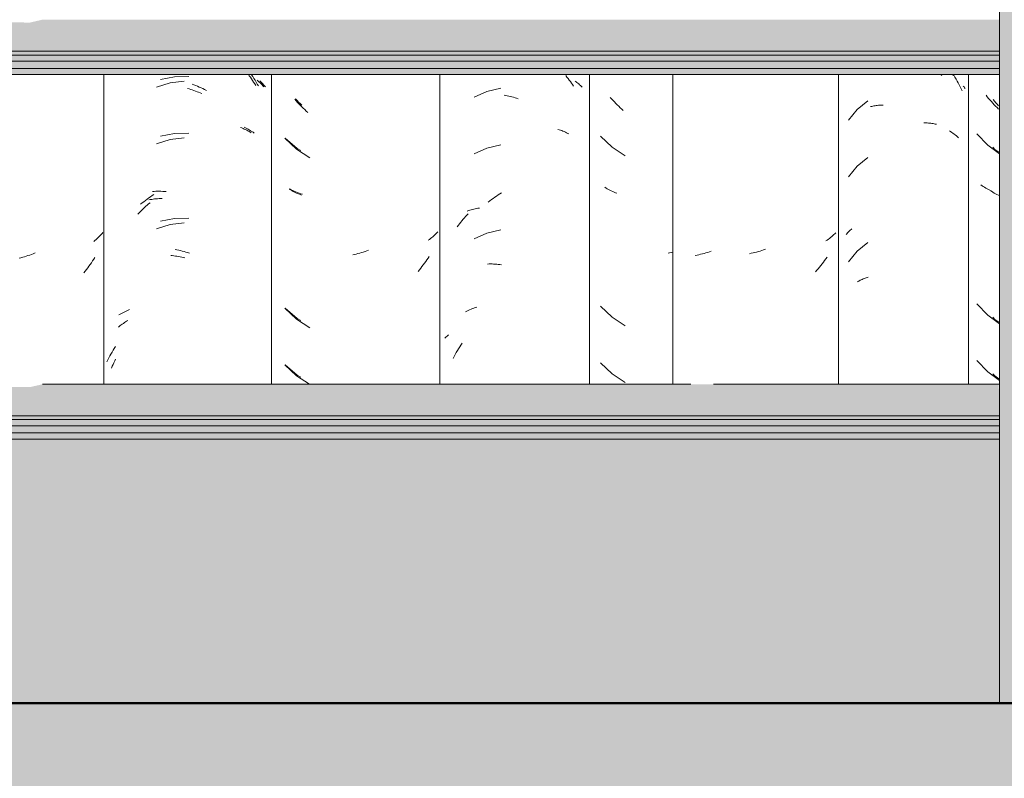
# Model space of a CAD drawing. Header units: metres. Extents: x -28.2 to 13.6, y -1.6 to 5.9.
# Tile 131 of 159: x 4.747 to 5.272, y 2.61 to 3.014. Entities that reach past the tile are written whole.
import ezdxf

# ---------------------------------------------------------------- set-up
doc = ezdxf.new("R2010")
doc.units = ezdxf.units.M
for name, color, linetype, lineweight in [('A-FLOR', 7, 'Continuous', 5), ('A-FLOR-PATT', 7, 'Continuous', 50), ('A-GLAZ-CWMG', 7, 'Continuous', 5), ('A-ROOF', 7, 'Continuous', 5), ('A-WALL-PATT', 7, 'Continuous', 5)]:
    doc.layers.add(name, color=color, linetype=linetype, lineweight=lineweight)

# ---------------------------------------------------------------- blocks, each defined once
blk = doc.blocks.new('FP_215-CASA 2')
at = {"layer": 'A-GLAZ-CWMG', "color": 9, "true_color": 0xc0c0c0}
for p, q in [((-16.79908, 2.97253), (-16.79977, 2.9734)), ((-16.79837, 2.97167), (-16.79908, 2.97253)), ((-16.79765, 2.97083), (-16.79837, 2.97167)), ((-16.79692, 2.97), (-16.79765, 2.97083)), ((-16.79619, 2.96918), (-16.79692, 2.97)), ((-16.79544, 2.96838), (-16.79619, 2.96918)), ((-16.79467, 2.96759), (-16.79544, 2.96838)), ((-16.7939, 2.96682), (-16.79467, 2.96759)), ((-16.79312, 2.96606), (-16.7939, 2.96682)), ((-16.80472, 2.95292), (-16.79888, 2.94685)), ((-16.79888, 2.94685), (-16.79254, 2.94215)), ((-16.80191, 2.92527), (-16.80256, 2.92572)), ((-16.80126, 2.92484), (-16.80191, 2.92527)), ((-16.80059, 2.92443), (-16.80126, 2.92484)), ((-16.79991, 2.92402), (-16.80059, 2.92443)), ((-16.79922, 2.92363), (-16.79991, 2.92402)), ((-16.79851, 2.92325), (-16.79922, 2.92363)), ((-16.7978, 2.92288), (-16.79851, 2.92325)), ((-16.79707, 2.92253), (-16.7978, 2.92288)), ((-16.79633, 2.92219), (-16.79707, 2.92253)), ((-16.80472, 2.86249), (-16.79888, 2.85643)), ((-16.79888, 2.85643), (-16.79254, 2.85172)), ((-16.80472, 2.83235), (-16.79888, 2.82628)), ((-16.79888, 2.82628), (-16.79254, 2.82158))]:
    blk.add_line(p, q, dxfattribs=at)
blk = doc.blocks.new('FP_216-CASA 2')
at = {"layer": 'A-GLAZ-CWMG', "color": 9, "true_color": 0xc0c0c0}
for p, q in [((-16.82387, 2.98451), (-16.82332, 2.98393)), ((-16.81751, 2.98427), (-16.81708, 2.98397)), ((-16.86269, 2.97045), (-16.86841, 2.96584)), ((-16.86123, 2.96734), (-16.86064, 2.96748)), ((-16.86064, 2.96748), (-16.86005, 2.9676)), ((-16.86005, 2.9676), (-16.85946, 2.96771)), ((-16.85946, 2.96771), (-16.85886, 2.96781)), ((-16.85886, 2.96781), (-16.85825, 2.9679)), ((-16.85825, 2.9679), (-16.85764, 2.96797)), ((-16.85764, 2.96797), (-16.85702, 2.96804)), ((-16.85702, 2.96804), (-16.8564, 2.96809)), ((-16.8564, 2.96809), (-16.85577, 2.96813)), ((-16.85577, 2.96813), (-16.85514, 2.96816)), ((-16.85514, 2.96816), (-16.8545, 2.96817)), ((-16.86841, 2.96584), (-16.87301, 2.96015)), ((-16.83293, 2.95876), (-16.83229, 2.95874)), ((-16.83229, 2.95874), (-16.83166, 2.95871)), ((-16.83166, 2.95871), (-16.83103, 2.95867)), ((-16.83103, 2.95867), (-16.83041, 2.95862)), ((-16.83041, 2.95862), (-16.82979, 2.95856)), ((-16.82979, 2.95856), (-16.82918, 2.95848)), ((-16.82918, 2.95848), (-16.82857, 2.95839)), ((-16.82857, 2.95839), (-16.82797, 2.95829)), ((-16.82797, 2.95829), (-16.82738, 2.95818)), ((-16.82738, 2.95818), (-16.82679, 2.95806)), ((-16.82679, 2.95806), (-16.8262, 2.95793)), ((-16.86269, 2.9403), (-16.86841, 2.9357)), ((-16.86841, 2.9357), (-16.87301, 2.93001)), ((-16.8742, 2.89937), (-16.87387, 2.89976)), ((-16.87387, 2.89976), (-16.87352, 2.90014)), ((-16.87352, 2.90014), (-16.87317, 2.90051)), ((-16.87317, 2.90051), (-16.8728, 2.90088)), ((-16.8728, 2.90088), (-16.87242, 2.90124)), ((-16.87242, 2.90124), (-16.87203, 2.9016)), ((-16.87203, 2.9016), (-16.87163, 2.90194)), ((-16.87163, 2.90194), (-16.87122, 2.90228)), ((-16.86269, 2.89509), (-16.86841, 2.89049)), ((-16.86841, 2.89049), (-16.87301, 2.88479)), ((-16.86817, 2.8742), (-16.86769, 2.87447)), ((-16.86769, 2.87447), (-16.8672, 2.87473)), ((-16.8672, 2.87473), (-16.8667, 2.87498)), ((-16.8667, 2.87498), (-16.86619, 2.87522)), ((-16.86619, 2.87522), (-16.86568, 2.87544)), ((-16.86568, 2.87544), (-16.86515, 2.87566)), ((-16.86515, 2.87566), (-16.86462, 2.87587)), ((-16.86462, 2.87587), (-16.86408, 2.87607)), ((-16.86408, 2.87607), (-16.86353, 2.87626)), ((-16.86353, 2.87626), (-16.86298, 2.87644)), ((-16.86298, 2.87644), (-16.86242, 2.8766))]:
    blk.add_line(p, q, dxfattribs=at)
blk = doc.blocks.new('FP_217-CASA 2')
at = {"layer": 'A-GLAZ-CWMG', "color": 9, "true_color": 0xc0c0c0}
for p, q in [((-16.88135, 2.89872), (-16.88192, 2.89822)), ((-16.88079, 2.89923), (-16.88135, 2.89872)), ((-16.88025, 2.89976), (-16.88079, 2.89923)), ((-16.87972, 2.90029), (-16.88025, 2.89976)), ((-16.88434, 2.89632), (-16.88497, 2.89587)), ((-16.88371, 2.89678), (-16.88434, 2.89632)), ((-16.8831, 2.89725), (-16.88371, 2.89678)), ((-16.8825, 2.89773), (-16.8831, 2.89725)), ((-16.88192, 2.89822), (-16.8825, 2.89773)), ((-16.92472, 2.8893), (-16.92567, 2.8891)), ((-16.92378, 2.8895), (-16.92472, 2.8893)), ((-16.92284, 2.88973), (-16.92378, 2.8895)), ((-16.9219, 2.88997), (-16.92284, 2.88973)), ((-16.92096, 2.89023), (-16.9219, 2.88997)), ((-16.92002, 2.89051), (-16.92096, 2.89023)), ((-16.91908, 2.8908), (-16.92002, 2.89051)), ((-16.91814, 2.89111), (-16.91908, 2.8908)), ((-16.9172, 2.89144), (-16.91814, 2.89111)), ((-16.88772, 2.88283), (-16.88842, 2.88196)), ((-16.88703, 2.8837), (-16.88772, 2.88283)), ((-16.88636, 2.88459), (-16.88703, 2.8837)), ((-16.8857, 2.88549), (-16.88636, 2.88459)), ((-16.88505, 2.88641), (-16.8857, 2.88549)), ((-16.88441, 2.88733), (-16.88505, 2.88641)), ((-16.88985, 2.88027), (-16.89058, 2.87945)), ((-16.88913, 2.88111), (-16.88985, 2.88027)), ((-16.88842, 2.88196), (-16.88913, 2.88111))]:
    blk.add_line(p, q, dxfattribs=at)
blk = doc.blocks.new('Rectangular Mullion - Telha Fibrocimento - Ondulada-V211-CASA 2')
at = {"layer": 'A-GLAZ-CWMG'}
for p, q in [((-16.87832, 2.81963), (-16.87832, 2.98442)), ((-16.8091, 2.81963), (-16.8091, 2.98442))]:
    blk.add_line(p, q, dxfattribs=at)
for name in ['FP_217-CASA 2', 'FP_216-CASA 2', 'FP_215-CASA 2']:
    blk.add_blockref(name, (0, 0), dxfattribs=at)
blk = doc.blocks.new('FP_226-CASA 2')
at = {"layer": 'A-GLAZ-CWMG', "color": 9, "true_color": 0xc0c0c0}
for p, q in [((-17.06132, 2.91916), (-17.06043, 2.91977)), ((-17.06043, 2.91977), (-17.05953, 2.92037)), ((-17.05953, 2.92037), (-17.05862, 2.92094)), ((-17.05862, 2.92094), (-17.05771, 2.9215)), ((-17.06482, 2.91655), (-17.06395, 2.91723)), ((-17.06395, 2.91723), (-17.06308, 2.91789)), ((-17.06308, 2.91789), (-17.0622, 2.91853)), ((-17.0622, 2.91853), (-17.06132, 2.91916)), ((-17.0768, 2.85816), (-17.0761, 2.85853)), ((-17.0761, 2.85853), (-17.07538, 2.85889)), ((-17.07538, 2.85889), (-17.07465, 2.85923)), ((-17.07465, 2.85923), (-17.07391, 2.85956)), ((-17.07391, 2.85956), (-17.07316, 2.85988)), ((-17.07316, 2.85988), (-17.0724, 2.86018)), ((-17.0724, 2.86018), (-17.07162, 2.86046)), ((-17.07162, 2.86046), (-17.07084, 2.86073)), ((-17.07929, 2.84047), (-17.07863, 2.84143)), ((-17.08293, 2.83447), (-17.08236, 2.8355)), ((-17.08236, 2.8355), (-17.08177, 2.83652)), ((-17.08177, 2.83652), (-17.08117, 2.83752)), ((-17.08117, 2.83752), (-17.08056, 2.83852)), ((-17.08056, 2.83852), (-17.07993, 2.8395)), ((-17.07993, 2.8395), (-17.07929, 2.84047)), ((-17.08349, 2.83343), (-17.08293, 2.83447))]:
    blk.add_line(p, q, dxfattribs=at)
blk = doc.blocks.new('FP_227-CASA 2')
at = {"layer": 'A-GLAZ-CWMG', "color": 9, "true_color": 0xc0c0c0}
for p, q in [((-17.16701, 2.97045), (-17.16774, 2.97128)), ((-17.16627, 2.96963), (-17.16701, 2.97045)), ((-17.16552, 2.96882), (-17.16627, 2.96963)), ((-17.16476, 2.96803), (-17.16552, 2.96882)), ((-17.164, 2.96725), (-17.16476, 2.96803)), ((-17.16322, 2.96649), (-17.164, 2.96725)), ((-17.16243, 2.96574), (-17.16322, 2.96649)), ((-17.16163, 2.96501), (-17.16243, 2.96574)), ((-17.16082, 2.96429), (-17.16163, 2.96501)), ((-17.17295, 2.95054), (-17.1668, 2.94478)), ((-17.1668, 2.94478), (-17.15977, 2.94011)), ((-17.16998, 2.92304), (-17.17066, 2.92345)), ((-17.16929, 2.92265), (-17.16998, 2.92304)), ((-17.16859, 2.92226), (-17.16929, 2.92265)), ((-17.16788, 2.9219), (-17.16859, 2.92226)), ((-17.16715, 2.92154), (-17.16788, 2.9219)), ((-17.16642, 2.9212), (-17.16715, 2.92154)), ((-17.16567, 2.92087), (-17.16642, 2.9212)), ((-17.16491, 2.92055), (-17.16567, 2.92087)), ((-17.16415, 2.92025), (-17.16491, 2.92055)), ((-17.09371, 2.89866), (-17.09427, 2.89815)), ((-17.09316, 2.89918), (-17.09371, 2.89866)), ((-17.09263, 2.89971), (-17.09316, 2.89918)), ((-17.09211, 2.90025), (-17.09263, 2.89971)), ((-17.09161, 2.90079), (-17.09211, 2.90025)), ((-17.09604, 2.89669), (-17.09666, 2.89622)), ((-17.09544, 2.89717), (-17.09604, 2.89669)), ((-17.09485, 2.89765), (-17.09544, 2.89717)), ((-17.09427, 2.89815), (-17.09485, 2.89765)), ((-17.13596, 2.88866), (-17.1369, 2.88845)), ((-17.13502, 2.88889), (-17.13596, 2.88866)), ((-17.13408, 2.88913), (-17.13502, 2.88889)), ((-17.13314, 2.8894), (-17.13408, 2.88913)), ((-17.1322, 2.88968), (-17.13314, 2.8894)), ((-17.13125, 2.88998), (-17.1322, 2.88968)), ((-17.13032, 2.89029), (-17.13125, 2.88998)), ((-17.12938, 2.89062), (-17.13032, 2.89029)), ((-17.12844, 2.89097), (-17.12938, 2.89062)), ((-17.09932, 2.8831), (-17.10001, 2.88222)), ((-17.09866, 2.884), (-17.09932, 2.8831)), ((-17.098, 2.88491), (-17.09866, 2.884)), ((-17.09736, 2.88582), (-17.098, 2.88491)), ((-17.09673, 2.88676), (-17.09736, 2.88582)), ((-17.09611, 2.8877), (-17.09673, 2.88676)), ((-17.1014, 2.88049), (-17.10212, 2.87964)), ((-17.1007, 2.88135), (-17.1014, 2.88049)), ((-17.10001, 2.88222), (-17.1007, 2.88135)), ((-17.17295, 2.86011), (-17.1668, 2.85435)), ((-17.1668, 2.85435), (-17.15977, 2.84968)), ((-17.17295, 2.82997), (-17.1668, 2.82421)), ((-17.1668, 2.82421), (-17.15991, 2.81963))]:
    blk.add_line(p, q, dxfattribs=at)
blk = doc.blocks.new('FP_228-CASA 2')
at = {"layer": 'A-GLAZ-CWMG', "color": 9, "true_color": 0xc0c0c0}
for p, q in [((-17.23176, 2.9832), (-17.23927, 2.9818)), ((-17.22413, 2.98344), (-17.23176, 2.9832)), ((-17.19077, 2.98432), (-17.19012, 2.98336)), ((-17.19012, 2.98336), (-17.18948, 2.98238)), ((-17.18948, 2.98238), (-17.18886, 2.98139)), ((-17.22235, 2.97932), (-17.22139, 2.97897)), ((-17.22139, 2.97897), (-17.22044, 2.97859)), ((-17.22044, 2.97859), (-17.2195, 2.9782)), ((-17.2195, 2.9782), (-17.21855, 2.97778)), ((-17.21855, 2.97778), (-17.21761, 2.97735)), ((-17.21761, 2.97735), (-17.21667, 2.97691)), ((-17.18886, 2.98139), (-17.18826, 2.98039)), ((-17.18826, 2.98039), (-17.18766, 2.97938)), ((-17.18766, 2.97938), (-17.18709, 2.97836)), ((-17.18638, 2.98103), (-17.18584, 2.98052)), ((-17.18584, 2.98052), (-17.18532, 2.98)), ((-17.18532, 2.98), (-17.18481, 2.97948)), ((-17.18481, 2.97948), (-17.18431, 2.97894)), ((-17.18431, 2.97894), (-17.18384, 2.9784)), ((-17.18384, 2.9784), (-17.18338, 2.97785)), ((-17.21667, 2.97691), (-17.21574, 2.97644)), ((-17.21574, 2.97644), (-17.2148, 2.97596)), ((-17.19474, 2.95642), (-17.19402, 2.95608)), ((-17.19402, 2.95608), (-17.19331, 2.95571)), ((-17.23176, 2.95306), (-17.23927, 2.95165)), ((-17.22413, 2.95329), (-17.23176, 2.95306)), ((-17.19331, 2.95571), (-17.19261, 2.95534)), ((-17.19261, 2.95534), (-17.19192, 2.95495)), ((-17.19192, 2.95495), (-17.19125, 2.95454)), ((-17.19125, 2.95454), (-17.19059, 2.95413)), ((-17.19059, 2.95413), (-17.18995, 2.9537)), ((-17.18995, 2.9537), (-17.18932, 2.95326)), ((-17.24546, 2.91877), (-17.24457, 2.91939)), ((-17.24457, 2.91939), (-17.24368, 2.92)), ((-17.24368, 2.92), (-17.24278, 2.9206)), ((-17.24349, 2.92223), (-17.24259, 2.92228)), ((-17.24259, 2.92228), (-17.24169, 2.92231)), ((-17.24169, 2.92231), (-17.24077, 2.92233)), ((-17.24077, 2.92233), (-17.23986, 2.92233)), ((-17.23986, 2.92233), (-17.23894, 2.92231)), ((-17.23894, 2.92231), (-17.23801, 2.92227)), ((-17.23801, 2.92227), (-17.23708, 2.92222)), ((-17.23708, 2.92222), (-17.23614, 2.92215)), ((-17.24976, 2.91537), (-17.24892, 2.91609)), ((-17.24892, 2.91609), (-17.24807, 2.91678)), ((-17.24807, 2.91678), (-17.2472, 2.91746)), ((-17.2472, 2.91746), (-17.24633, 2.91812)), ((-17.24633, 2.91812), (-17.24546, 2.91877)), ((-17.23176, 2.90785), (-17.23927, 2.90644)), ((-17.22413, 2.90808), (-17.23176, 2.90785)), ((-17.23143, 2.89137), (-17.23047, 2.89119)), ((-17.23047, 2.89119), (-17.22952, 2.89099)), ((-17.22952, 2.89099), (-17.22857, 2.89077)), ((-17.22857, 2.89077), (-17.22761, 2.89053)), ((-17.22761, 2.89053), (-17.22665, 2.89028)), ((-17.22665, 2.89028), (-17.2257, 2.89)), ((-17.2257, 2.89), (-17.22474, 2.88971)), ((-17.22474, 2.88971), (-17.22379, 2.8894)), ((-17.2614, 2.85652), (-17.26072, 2.85692)), ((-17.26072, 2.85692), (-17.26003, 2.8573)), ((-17.26003, 2.8573), (-17.25933, 2.85767)), ((-17.25933, 2.85767), (-17.25862, 2.85803)), ((-17.25862, 2.85803), (-17.25789, 2.85838)), ((-17.25789, 2.85838), (-17.25715, 2.85871)), ((-17.25715, 2.85871), (-17.2564, 2.85903)), ((-17.2564, 2.85903), (-17.25564, 2.85933)), ((-17.26614, 2.83468), (-17.26557, 2.83571)), ((-17.26557, 2.83571), (-17.26499, 2.83673)), ((-17.26499, 2.83673), (-17.26439, 2.83774)), ((-17.26439, 2.83774), (-17.26378, 2.83873)), ((-17.26378, 2.83873), (-17.26315, 2.83972)), ((-17.26775, 2.83153), (-17.26723, 2.83259)), ((-17.26723, 2.83259), (-17.26669, 2.83364)), ((-17.26669, 2.83364), (-17.26614, 2.83468))]:
    blk.add_line(p, q, dxfattribs=at)
blk = doc.blocks.new('FP_236-CASA 2')
at = {"layer": 'A-GLAZ-CWMG', "color": 9, "true_color": 0xc0c0c0}
for p, q in [((-16.79523, 2.97028), (-16.79593, 2.97115)), ((-16.79452, 2.96943), (-16.79523, 2.97028)), ((-16.7938, 2.96859), (-16.79452, 2.96943)), ((-16.79307, 2.96777), (-16.7938, 2.96859)), ((-16.79612, 2.94573), (-16.79503, 2.94461)), ((-16.79503, 2.94461), (-16.79302, 2.94314)), ((-16.79675, 2.92217), (-16.79743, 2.92258)), ((-16.79607, 2.92177), (-16.79675, 2.92217)), ((-16.79537, 2.92138), (-16.79607, 2.92177)), ((-16.79466, 2.92101), (-16.79537, 2.92138)), ((-16.79394, 2.92065), (-16.79466, 2.92101)), ((-16.79321, 2.9203), (-16.79394, 2.92065)), ((-16.79254, 2.92), (-16.79321, 2.9203)), ((-16.79612, 2.8553), (-16.79503, 2.85418)), ((-16.79503, 2.85418), (-16.79302, 2.85271)), ((-16.79612, 2.82515), (-16.79503, 2.82404)), ((-16.79503, 2.82404), (-16.79302, 2.82257))]:
    blk.add_line(p, q, dxfattribs=at)
blk = doc.blocks.new('FP_237-CASA 2')
at = {"layer": 'A-GLAZ-CWMG', "color": 9, "true_color": 0xc0c0c0}
for p, q in [((-16.8169, 2.98404), (-16.81629, 2.98303)), ((-16.81629, 2.98303), (-16.8157, 2.98201)), ((-16.8157, 2.98201), (-16.81513, 2.98098)), ((-16.81513, 2.98098), (-16.81456, 2.97994)), ((-16.81456, 2.97994), (-16.81402, 2.97889)), ((-16.81402, 2.97889), (-16.81348, 2.97783)), ((-16.81348, 2.97783), (-16.81297, 2.97677)), ((-16.81185, 2.97829), (-16.81149, 2.97785)), ((-16.81149, 2.97785), (-16.81114, 2.97741)), ((-16.81114, 2.97741), (-16.81079, 2.97697)), ((-16.81297, 2.97677), (-16.81247, 2.97569)), ((-16.81927, 2.95453), (-16.81862, 2.9541)), ((-16.81862, 2.9541), (-16.81798, 2.95366)), ((-16.81798, 2.95366), (-16.81735, 2.95322)), ((-16.81735, 2.95322), (-16.81673, 2.95275)), ((-16.81673, 2.95275), (-16.81613, 2.95228)), ((-16.81613, 2.95228), (-16.81555, 2.9518)), ((-16.81555, 2.9518), (-16.81497, 2.95131)), ((-16.81497, 2.95131), (-16.81442, 2.9508))]:
    blk.add_line(p, q, dxfattribs=at)
blk = doc.blocks.new('FP_238-CASA 2')
at = {"layer": 'A-GLAZ-CWMG', "color": 9, "true_color": 0xc0c0c0}
for p, q in [((-16.95357, 2.88834), (-16.95451, 2.88816)), ((-16.95263, 2.88855), (-16.95357, 2.88834)), ((-16.95169, 2.88877), (-16.95263, 2.88855)), ((-16.95075, 2.889), (-16.95169, 2.88877)), ((-16.94981, 2.88925), (-16.95075, 2.889)), ((-16.94887, 2.88952), (-16.94981, 2.88925)), ((-16.94792, 2.88981), (-16.94887, 2.88952)), ((-16.94698, 2.89012), (-16.94792, 2.88981)), ((-16.94605, 2.89044), (-16.94698, 2.89012))]:
    blk.add_line(p, q, dxfattribs=at)
blk = doc.blocks.new('Rectangular Mullion - Telha Fibrocimento - Ondulada-V225-CASA 2')
at = {"layer": 'A-GLAZ-CWMG'}
blk.add_line((-17.09057, 2.81963), (-17.09057, 2.98442), dxfattribs=at)
for name in ['FP_237-CASA 2', 'FP_228-CASA 2', 'FP_226-CASA 2', 'FP_227-CASA 2', 'FP_236-CASA 2', 'FP_238-CASA 2']:
    blk.add_blockref(name, (0, 0), dxfattribs=at)
blk = doc.blocks.new('FP_246-CASA 2')
at = {"layer": 'A-GLAZ-CWMG', "color": 9, "true_color": 0xc0c0c0}
for p, q in [((-16.99907, 2.97146), (-16.9998, 2.97229)), ((-16.99833, 2.97064), (-16.99907, 2.97146)), ((-16.99759, 2.96984), (-16.99833, 2.97064)), ((-16.99683, 2.96905), (-16.99759, 2.96984)), ((-16.99606, 2.96827), (-16.99683, 2.96905)), ((-16.99528, 2.96751), (-16.99606, 2.96827)), ((-16.99449, 2.96676), (-16.99528, 2.96751)), ((-16.99369, 2.96602), (-16.99449, 2.96676)), ((-16.99289, 2.9653), (-16.99369, 2.96602)), ((-17.00502, 2.95155), (-16.99886, 2.9458)), ((-16.99886, 2.9458), (-16.99184, 2.94112)), ((-17.00205, 2.92405), (-17.00273, 2.92446)), ((-17.00136, 2.92366), (-17.00205, 2.92405)), ((-17.00066, 2.92328), (-17.00136, 2.92366)), ((-16.99994, 2.92291), (-17.00066, 2.92328)), ((-16.99922, 2.92256), (-16.99994, 2.92291)), ((-16.99848, 2.92221), (-16.99922, 2.92256)), ((-16.99773, 2.92188), (-16.99848, 2.92221)), ((-16.99698, 2.92157), (-16.99773, 2.92188)), ((-16.99621, 2.92127), (-16.99698, 2.92157)), ((-16.96819, 2.88952), (-16.969, 2.88935)), ((-16.96738, 2.88971), (-16.96819, 2.88952)), ((-16.96657, 2.88991), (-16.96738, 2.88971)), ((-17.00502, 2.86112), (-16.99886, 2.85537)), ((-16.99886, 2.85537), (-16.99184, 2.85069)), ((-17.00502, 2.83097), (-16.99886, 2.82523)), ((-16.99886, 2.82523), (-16.99184, 2.82055))]:
    blk.add_line(p, q, dxfattribs=at)
blk = doc.blocks.new('FP_247-CASA 2')
at = {"layer": 'A-GLAZ-CWMG', "color": 9, "true_color": 0xc0c0c0}
for p, q in [((-17.02352, 2.98389), (-17.02288, 2.98311)), ((-17.02288, 2.98311), (-17.02225, 2.98232)), ((-17.02225, 2.98232), (-17.02164, 2.98151)), ((-17.0581, 2.9772), (-17.06542, 2.97538)), ((-17.02164, 2.98151), (-17.02103, 2.9807)), ((-17.02103, 2.9807), (-17.02044, 2.97987)), ((-17.02044, 2.97987), (-17.01985, 2.97904)), ((-17.01985, 2.97904), (-17.01928, 2.97819)), ((-17.0185, 2.98094), (-17.01799, 2.98057)), ((-17.01799, 2.98057), (-17.0175, 2.98019)), ((-17.0175, 2.98019), (-17.01702, 2.97981)), ((-17.01702, 2.97981), (-17.01655, 2.97941)), ((-17.01655, 2.97941), (-17.01609, 2.97901)), ((-17.01609, 2.97901), (-17.01564, 2.9786)), ((-17.01564, 2.9786), (-17.0152, 2.97818)), ((-17.0152, 2.97818), (-17.01478, 2.97775)), ((-17.06542, 2.97538), (-17.07231, 2.97232)), ((-17.05635, 2.97344), (-17.05552, 2.9733)), ((-17.05552, 2.9733), (-17.05468, 2.97313)), ((-17.05468, 2.97313), (-17.05384, 2.97295)), ((-17.05384, 2.97295), (-17.053, 2.97275)), ((-17.053, 2.97275), (-17.05216, 2.97254)), ((-17.05216, 2.97254), (-17.05132, 2.97231)), ((-17.05132, 2.97231), (-17.05048, 2.97206)), ((-17.05048, 2.97206), (-17.04964, 2.9718)), ((-17.04964, 2.9718), (-17.0488, 2.97152)), ((-17.0277, 2.95526), (-17.027, 2.95504)), ((-17.027, 2.95504), (-17.02631, 2.95481)), ((-17.02631, 2.95481), (-17.02563, 2.95456)), ((-17.02563, 2.95456), (-17.02496, 2.9543)), ((-17.02496, 2.9543), (-17.0243, 2.95403)), ((-17.0243, 2.95403), (-17.02365, 2.95374)), ((-17.02365, 2.95374), (-17.02301, 2.95345)), ((-17.02301, 2.95345), (-17.02238, 2.95314)), ((-17.02238, 2.95314), (-17.02176, 2.95281)), ((-17.0581, 2.94706), (-17.06542, 2.94524)), ((-17.06542, 2.94524), (-17.07231, 2.94218)), ((-17.07745, 2.90816), (-17.07678, 2.90889)), ((-17.07678, 2.90889), (-17.0761, 2.90962)), ((-17.0761, 2.90962), (-17.0754, 2.91033)), ((-17.07602, 2.91179), (-17.07532, 2.91203)), ((-17.07532, 2.91203), (-17.07462, 2.91224)), ((-17.07462, 2.91224), (-17.07391, 2.91245)), ((-17.07391, 2.91245), (-17.07319, 2.91264)), ((-17.07319, 2.91264), (-17.07246, 2.91281)), ((-17.07246, 2.91281), (-17.07173, 2.91297)), ((-17.07173, 2.91297), (-17.07099, 2.91312)), ((-17.07099, 2.91312), (-17.07024, 2.91325)), ((-17.07024, 2.91325), (-17.06948, 2.91337)), ((-17.08127, 2.90347), (-17.08066, 2.90428)), ((-17.08066, 2.90428), (-17.08004, 2.90508)), ((-17.08004, 2.90508), (-17.07941, 2.90587)), ((-17.07941, 2.90587), (-17.07877, 2.90664)), ((-17.07877, 2.90664), (-17.07811, 2.90741)), ((-17.07811, 2.90741), (-17.07745, 2.90816)), ((-17.06542, 2.90002), (-17.07231, 2.89697)), ((-17.0581, 2.90185), (-17.06542, 2.90002)), ((-17.0651, 2.88362), (-17.0643, 2.88364)), ((-17.0643, 2.88364), (-17.0635, 2.88364)), ((-17.0635, 2.88364), (-17.06269, 2.88363)), ((-17.06269, 2.88363), (-17.06188, 2.8836)), ((-17.06188, 2.8836), (-17.06106, 2.88356)), ((-17.06106, 2.88356), (-17.06024, 2.8835)), ((-17.06024, 2.8835), (-17.05942, 2.88343)), ((-17.05942, 2.88343), (-17.05859, 2.88334)), ((-17.05859, 2.88334), (-17.05776, 2.88323)), ((-17.08624, 2.84566), (-17.08582, 2.84602)), ((-17.08782, 2.84415), (-17.08744, 2.84454)), ((-17.08744, 2.84454), (-17.08705, 2.84492)), ((-17.08705, 2.84492), (-17.08665, 2.84529)), ((-17.08665, 2.84529), (-17.08624, 2.84566))]:
    blk.add_line(p, q, dxfattribs=at)
blk = doc.blocks.new('FP_248-CASA 2')
at = {"layer": 'A-GLAZ-CWMG', "color": 9, "true_color": 0xc0c0c0}
for p, q in [((-17.16653, 2.97068), (-17.16739, 2.97156)), ((-17.16566, 2.96981), (-17.16653, 2.97068)), ((-17.16478, 2.96895), (-17.16566, 2.96981)), ((-17.16389, 2.96812), (-17.16478, 2.96895)), ((-17.17289, 2.95051), (-17.16641, 2.94512)), ((-17.16641, 2.94512), (-17.16455, 2.94403)), ((-17.16966, 2.92315), (-17.17046, 2.92356)), ((-17.16884, 2.92275), (-17.16966, 2.92315)), ((-17.168, 2.92237), (-17.16884, 2.92275)), ((-17.16716, 2.92201), (-17.168, 2.92237)), ((-17.1663, 2.92167), (-17.16716, 2.92201)), ((-17.16543, 2.92134), (-17.1663, 2.92167)), ((-17.16454, 2.92103), (-17.16543, 2.92134)), ((-17.16365, 2.92074), (-17.16454, 2.92103)), ((-17.17289, 2.86008), (-17.16641, 2.85469)), ((-17.16641, 2.85469), (-17.16455, 2.8536)), ((-17.17289, 2.82993), (-17.16641, 2.82455)), ((-17.16641, 2.82455), (-17.16455, 2.82346))]:
    blk.add_line(p, q, dxfattribs=at)
blk = doc.blocks.new('FP_249-CASA 2')
at = {"layer": 'A-GLAZ-CWMG', "color": 9, "true_color": 0xc0c0c0}
for p, q in [((-17.19243, 2.98442), (-17.19195, 2.98379)), ((-17.19195, 2.98379), (-17.19135, 2.98296)), ((-17.19135, 2.98296), (-17.19077, 2.98212)), ((-17.23411, 2.97995), (-17.24139, 2.97778)), ((-17.22657, 2.98092), (-17.23411, 2.97995)), ((-17.2248, 2.97697), (-17.22395, 2.97673)), ((-17.19077, 2.98212), (-17.19019, 2.98127)), ((-17.19019, 2.98127), (-17.18962, 2.98041)), ((-17.18962, 2.98041), (-17.18907, 2.97954)), ((-17.18907, 2.97954), (-17.18852, 2.97866)), ((-17.18777, 2.98137), (-17.18722, 2.98091)), ((-17.18722, 2.98091), (-17.18668, 2.98044)), ((-17.18668, 2.98044), (-17.18615, 2.97996)), ((-17.18615, 2.97996), (-17.18564, 2.97947)), ((-17.18564, 2.97947), (-17.18514, 2.97897)), ((-17.18514, 2.97897), (-17.18466, 2.97846)), ((-17.18466, 2.97846), (-17.18419, 2.97794)), ((-17.22395, 2.97673), (-17.22311, 2.97647)), ((-17.22311, 2.97647), (-17.22226, 2.9762)), ((-17.22226, 2.9762), (-17.22142, 2.97592)), ((-17.22142, 2.97592), (-17.22057, 2.97562)), ((-17.22057, 2.97562), (-17.21973, 2.9753)), ((-17.21973, 2.9753), (-17.21889, 2.97497)), ((-17.21889, 2.97497), (-17.21805, 2.97463)), ((-17.21805, 2.97463), (-17.21721, 2.97427)), ((-17.19658, 2.95626), (-17.19591, 2.95599)), ((-17.22657, 2.95077), (-17.23411, 2.94981)), ((-17.19591, 2.95599), (-17.19524, 2.95571)), ((-17.19524, 2.95571), (-17.19459, 2.95542)), ((-17.19459, 2.95542), (-17.19394, 2.95512)), ((-17.19394, 2.95512), (-17.19331, 2.9548)), ((-17.19331, 2.9548), (-17.19269, 2.95447)), ((-17.19269, 2.95447), (-17.19207, 2.95414)), ((-17.19207, 2.95414), (-17.19147, 2.95379)), ((-17.19147, 2.95379), (-17.19088, 2.95343)), ((-17.23411, 2.94981), (-17.24139, 2.94763)), ((-17.24773, 2.91368), (-17.24699, 2.91433)), ((-17.24699, 2.91433), (-17.24625, 2.91497)), ((-17.24625, 2.91497), (-17.2455, 2.91559)), ((-17.2455, 2.91559), (-17.24474, 2.91621)), ((-17.24542, 2.91776), (-17.24466, 2.91789)), ((-17.24466, 2.91789), (-17.24389, 2.91801)), ((-17.24389, 2.91801), (-17.24312, 2.91812)), ((-17.24312, 2.91812), (-17.24235, 2.91821)), ((-17.24235, 2.91821), (-17.24156, 2.91829)), ((-17.24156, 2.91829), (-17.24077, 2.91835)), ((-17.24077, 2.91835), (-17.23998, 2.9184)), ((-17.23998, 2.9184), (-17.23918, 2.91843)), ((-17.23918, 2.91843), (-17.23838, 2.91845)), ((-17.25128, 2.91021), (-17.25059, 2.91093)), ((-17.25059, 2.91093), (-17.24989, 2.91164)), ((-17.24989, 2.91164), (-17.24918, 2.91233)), ((-17.24918, 2.91233), (-17.24846, 2.91301)), ((-17.24846, 2.91301), (-17.24773, 2.91368)), ((-17.23411, 2.90459), (-17.24139, 2.90242)), ((-17.22657, 2.90556), (-17.23411, 2.90459)), ((-17.23378, 2.88815), (-17.23295, 2.88807)), ((-17.23295, 2.88807), (-17.23212, 2.88798)), ((-17.23212, 2.88798), (-17.23129, 2.88787)), ((-17.23129, 2.88787), (-17.23045, 2.88775)), ((-17.23045, 2.88775), (-17.22961, 2.88761)), ((-17.22961, 2.88761), (-17.22877, 2.88746)), ((-17.22877, 2.88746), (-17.22792, 2.88729)), ((-17.22792, 2.88729), (-17.22708, 2.88711)), ((-17.22708, 2.88711), (-17.22624, 2.88691)), ((-17.26061, 2.85085), (-17.26007, 2.85126)), ((-17.26007, 2.85126), (-17.25952, 2.85166)), ((-17.25952, 2.85166), (-17.25897, 2.85205)), ((-17.25897, 2.85205), (-17.2584, 2.85242)), ((-17.2584, 2.85242), (-17.25781, 2.85279)), ((-17.25781, 2.85279), (-17.25722, 2.85315)), ((-17.25722, 2.85315), (-17.25662, 2.8535)), ((-17.26164, 2.85001), (-17.26113, 2.85043)), ((-17.26113, 2.85043), (-17.26061, 2.85085)), ((-17.26445, 2.83017), (-17.26401, 2.83112)), ((-17.26401, 2.83112), (-17.26357, 2.83206)), ((-17.26357, 2.83206), (-17.26311, 2.833)), ((-17.26527, 2.82826), (-17.26486, 2.82922)), ((-17.26486, 2.82922), (-17.26445, 2.83017))]:
    blk.add_line(p, q, dxfattribs=at)
blk = doc.blocks.new('FP_250-CASA 2')
at = {"layer": 'A-GLAZ-CWMG', "color": 9, "true_color": 0xc0c0c0}
for p, q in [((-17.27133, 2.8987), (-17.27186, 2.89817)), ((-17.27081, 2.89924), (-17.27133, 2.8987)), ((-17.27032, 2.89979), (-17.27081, 2.89924)), ((-17.26983, 2.90035), (-17.27032, 2.89979)), ((-17.27411, 2.89614), (-17.2747, 2.89566)), ((-17.27352, 2.89663), (-17.27411, 2.89614)), ((-17.27295, 2.89713), (-17.27352, 2.89663)), ((-17.2724, 2.89765), (-17.27295, 2.89713)), ((-17.27186, 2.89817), (-17.2724, 2.89765)), ((-17.30973, 2.88808), (-17.31067, 2.88777)), ((-17.30879, 2.8884), (-17.30973, 2.88808)), ((-17.30786, 2.88875), (-17.30879, 2.8884)), ((-17.30692, 2.88911), (-17.30786, 2.88875)), ((-17.30599, 2.88949), (-17.30692, 2.88911)), ((-17.31349, 2.88694), (-17.31444, 2.88669)), ((-17.31255, 2.88719), (-17.31349, 2.88694)), ((-17.31161, 2.88747), (-17.31255, 2.88719)), ((-17.31067, 2.88777), (-17.31161, 2.88747)), ((-17.27665, 2.88338), (-17.2773, 2.88247)), ((-17.27601, 2.8843), (-17.27665, 2.88338)), ((-17.27538, 2.88524), (-17.27601, 2.8843)), ((-17.27477, 2.88619), (-17.27538, 2.88524)), ((-17.27417, 2.88715), (-17.27477, 2.88619)), ((-17.27932, 2.8798), (-17.28002, 2.87893)), ((-17.27863, 2.88068), (-17.27932, 2.8798)), ((-17.27796, 2.88156), (-17.27863, 2.88068)), ((-17.2773, 2.88247), (-17.27796, 2.88156))]:
    blk.add_line(p, q, dxfattribs=at)
blk = doc.blocks.new('Rectangular Mullion - Telha Fibrocimento - Ondulada-V239-CASA 2')
at = {"layer": 'A-GLAZ-CWMG'}
for p, q in [((-17.2694, 2.81963), (-17.2694, 2.98442)), ((-17.18013, 2.81963), (-17.18013, 2.98442)), ((-17.01081, 2.81963), (-17.01081, 2.98442)), ((-16.96657, 2.81963), (-16.96657, 2.98442))]:
    blk.add_line(p, q, dxfattribs=at)
for name in ['FP_249-CASA 2', 'FP_248-CASA 2', 'FP_247-CASA 2', 'FP_246-CASA 2', 'FP_250-CASA 2']:
    blk.add_blockref(name, (0, 0), dxfattribs=at)
blk = doc.blocks.new('LONGARINA_STEEL_FRAME - LONGARINA_STEEL_FRAME-1917798-CASA 2')
at = {"layer": 'A-ROOF', "true_color": 0x9fa09c}
blk.add_hatch(color=253, dxfattribs=at).paths.add_polyline_path([(-16.75754, 2.65), (-16.75754, 3.68355), (-16.79254, 3.68355), (-16.79254, 2.65)])
h = blk.add_hatch(color=253, dxfattribs=at)
h.paths.add_polyline_path([(-15.50504, 2.99678), (-15.50504, 3.0136), (-15.64307, 3.0136), (-15.65151, 3.01209), (-15.66207, 3.01225), (-15.66724, 3.0136), (-16.19607, 3.0136), (-16.20276, 3.01206), (-16.21507, 3.01225), (-16.22024, 3.0136), (-16.74907, 3.0136), (-16.75754, 3.01165), (-16.75754, 2.99678), (-15.63984, 2.99678)])
h.paths.add_polyline_path([(-18.04504, 2.99678), (-16.79254, 2.99678), (-16.79254, 3.0136), (-17.30207, 3.0136), (-17.30876, 3.01206), (-17.32107, 3.01225), (-17.32624, 3.0136), (-18.04504, 3.0136), (-18.04504, 3.00014)])
h = blk.add_hatch(color=253, dxfattribs=at)
h.paths.add_polyline_path([(-16.79943, 2.99481), (-16.79254, 2.99481), (-16.79254, 2.99678), (-18.04504, 2.99678), (-18.04504, 2.99481), (-16.87596, 2.99481)])
h.paths.add_polyline_path([(-15.50504, 2.99481), (-15.50504, 2.99678), (-16.75754, 2.99678), (-16.75754, 2.99481), (-15.64125, 2.99481)])
h = blk.add_hatch(color=253, dxfattribs=at)
h.paths.add_polyline_path([(-16.56984, 2.99154), (-15.50504, 2.99154), (-15.50504, 2.99481), (-16.75754, 2.99481), (-16.75754, 2.99154), (-16.57247, 2.99154)])
h.paths.add_polyline_path([(-18.03238, 2.99154), (-16.79254, 2.99154), (-16.79254, 2.99481), (-18.04504, 2.99481), (-18.04504, 2.99154)])
h = blk.add_hatch(color=253, dxfattribs=at)
h.paths.add_polyline_path([(-15.64336, 2.98769), (-15.50504, 2.98769), (-15.50504, 2.99154), (-16.75754, 2.99154), (-16.75754, 2.98769), (-15.64351, 2.98769)])
h.paths.add_polyline_path([(-18.03698, 2.98769), (-16.79254, 2.98769), (-16.79254, 2.99154), (-18.04504, 2.99154), (-18.04504, 2.98769)])
h = blk.add_hatch(color=253, dxfattribs=at)
h.paths.add_polyline_path([(-15.65151, 2.98442), (-15.50504, 2.98442), (-15.50504, 2.98769), (-16.75754, 2.98769), (-16.75754, 2.98442), (-15.65943, 2.98442)])
h.paths.add_polyline_path([(-18.04504, 2.98442), (-16.79254, 2.98442), (-16.79302, 2.98769), (-18.04504, 2.98769)])
h = blk.add_hatch(color=253, dxfattribs=at)
h.paths.add_polyline_path([(-15.63457, 2.80282), (-15.50504, 2.80282), (-15.50504, 2.81963), (-15.64307, 2.81963), (-15.65151, 2.81812), (-15.66207, 2.81828), (-15.66724, 2.81963), (-16.19607, 2.81963), (-16.20276, 2.8181), (-16.21507, 2.81828), (-16.22024, 2.81963), (-16.74907, 2.81963), (-16.75754, 2.81812), (-16.75754, 2.80282), (-15.63468, 2.80282)])
h.paths.add_polyline_path([(-18.04504, 2.80282), (-16.79254, 2.80282), (-16.79302, 2.81963), (-17.30207, 2.81963), (-17.30876, 2.8181), (-17.32107, 2.81828), (-17.32624, 2.81963), (-18.04504, 2.81963), (-18.04504, 2.80786)])
h = blk.add_hatch(color=253, dxfattribs=at)
h.paths.add_polyline_path([(-16.95248, 2.80084), (-16.79254, 2.80084), (-16.79254, 2.80282), (-18.04504, 2.80282), (-18.04504, 2.80084), (-16.95698, 2.80084)])
h.paths.add_polyline_path([(-15.50504, 2.80084), (-15.50504, 2.80282), (-16.75754, 2.80282), (-16.75754, 2.80084), (-15.63594, 2.80084)])
h = blk.add_hatch(color=253, dxfattribs=at)
h.paths.add_polyline_path([(-16.95248, 2.79758), (-16.79254, 2.79758), (-16.79254, 2.80084), (-18.04504, 2.80084), (-18.04504, 2.79758), (-16.95332, 2.79758)])
h.paths.add_polyline_path([(-15.50504, 2.79758), (-15.50504, 2.80084), (-16.75754, 2.80084), (-16.75754, 2.79758), (-15.63821, 2.79758)])
h = blk.add_hatch(color=253, dxfattribs=at)
h.paths.add_polyline_path([(-18.04504, 2.79372), (-16.79254, 2.79372), (-16.79254, 2.79758), (-18.04504, 2.79758)])
h.paths.add_polyline_path([(-15.50504, 2.79372), (-15.50504, 2.79758), (-16.75754, 2.79758), (-16.75754, 2.79372), (-15.64089, 2.79372)])
h = blk.add_hatch(color=253, dxfattribs=at)
h.paths.add_polyline_path([(-15.50504, 2.79046), (-15.50504, 2.79372), (-16.75754, 2.79372), (-16.75754, 2.79046), (-15.64316, 2.79046)])
h.paths.add_polyline_path([(-18.04504, 2.79046), (-16.79254, 2.79046), (-16.79254, 2.79372), (-18.04504, 2.79372)])
at = {"layer": 'A-ROOF'}
for p, q in [((-16.79254, 2.65), (-16.79254, 3.68355)), ((-16.79254, 2.99678), (-18.04504, 2.99678)), ((-16.79254, 2.99481), (-18.04504, 2.99481)), ((-16.79254, 2.99154), (-18.04504, 2.99154)), ((-16.79254, 2.98769), (-18.04504, 2.98769)), ((-16.79254, 2.98442), (-18.04504, 2.98442)), ((-16.95694, 2.81963), (-17.30207, 2.81963)), ((-16.79254, 2.81963), (-16.94482, 2.81963)), ((-16.79254, 2.80282), (-18.04504, 2.80282)), ((-16.79254, 2.80084), (-18.04504, 2.80084)), ((-16.79254, 2.79758), (-18.04504, 2.79758)), ((-16.79254, 2.79372), (-18.04504, 2.79372)), ((-16.79254, 2.79046), (-18.04504, 2.79046))]:
    blk.add_line(p, q, dxfattribs=at)

msp = doc.modelspace()

# ---------------------------------------------------------------- hatches: boundary and pattern name
at = {"layer": 'A-FLOR-PATT', "lineweight": 5, "true_color": 0x808080}
h = msp.add_hatch(dxfattribs=at)
h.set_pattern_fill('FP_2', color=8, style=0, pattern_type=2)
h.set_pattern_definition([(0, (7.486623, 2.812), (0.2032, 0.0508), [0.01676, -0.13564, 0.01676, -0.13564, -0.8128]), (0, (7.486623, 2.812), (0.2032, 0.0508), [-0.3048, 0.01676, -0.28804, 0.01676, -0.13564, -0.3556]), (0, (7.486623, 2.812), (0.2032, 0.0508), [-0.762, 0.01676, -0.08484, 0.01676, -0.23724]), (120, (7.562623, 2.838), (-0.1455941, 0.15057636), [0.01676, -0.13564, 0.01676, -0.13564, -0.8128]), (120, (7.562623, 2.838), (-0.1455941, 0.15057636), [-0.3048, 0.01676, -0.28804, 0.01676, -0.13564, -0.3556]), (120, (7.562623, 2.838), (-0.1455941, 0.15057636), [-0.762, 0.01676, -0.08484, 0.01676, -0.23724]), (240, (7.588623, 2.939), (-0.0576059, -0.20137636), [0.01676, -0.13564, 0.01676, -0.13564, -0.8128]), (240, (7.588623, 2.939), (-0.0576059, -0.20137636), [-0.3048, 0.01676, -0.28804, 0.01676, -0.13564, -0.3556]), (240, (7.588623, 2.939), (-0.0576059, -0.20137636), [-0.762, 0.01676, -0.08484, 0.01676, -0.23724])])
h.paths.add_polyline_path([(3.98658, 2.53), (10.66658, 2.53), (10.66658, 2.65), (3.98658, 2.65), (3.98658, 2.53586)])
at = {"layer": 'A-WALL-PATT', "true_color": 0xd6d6d6}
h = msp.add_hatch(color=254, dxfattribs=at)
h.paths.add_polyline_path([(4.01658, 2.65), (5.26908, 2.65), (5.26908, 2.79046), (4.01658, 2.79046), (4.01658, 2.76496)])
h.paths.add_polyline_path([(5.95094, 2.65), (6.55658, 2.65), (6.55658, 2.79046), (5.30408, 2.79046), (5.30408, 2.65), (5.79789, 2.65)])

# ---------------------------------------------------------------- linework, layer by layer
at = {"layer": 'A-FLOR', "lineweight": 50}
msp.add_line((6.59158, 2.65), (3.98658, 2.65), dxfattribs=at)

# ---------------------------------------------------------------- block references
at = {"layer": 'A-GLAZ-CWMG'}
for name in ['Rectangular Mullion - Telha Fibrocimento - Ondulada-V239-CASA 2', 'Rectangular Mullion - Telha Fibrocimento - Ondulada-V225-CASA 2', 'Rectangular Mullion - Telha Fibrocimento - Ondulada-V211-CASA 2']:
    msp.add_blockref(name, (22.06162, 0), dxfattribs=at)
at = {"layer": 'A-ROOF'}
msp.add_blockref('LONGARINA_STEEL_FRAME - LONGARINA_STEEL_FRAME-1917798-CASA 2', (22.06162, 0), dxfattribs=at)

doc.saveas('drawing.dxf')
